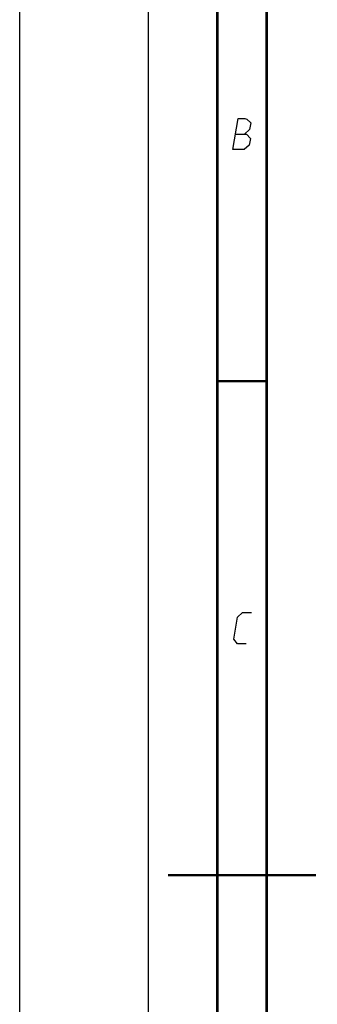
# Model space of a CAD drawing. Header units: millimetres. Extents: x 0 to 420, y -341 to 792.
# Tile 120 of 256: x 0 to 30, y 135 to 235. Entities that reach past the tile are written whole.
import ezdxf

# ---------------------------------------------------------------- set-up
doc = ezdxf.new("R2010")
doc.units = ezdxf.units.MM
doc.header["$LTSCALE"] = 23.1
doc.layers.get('0').update_dxf_attribs({"linetype": 'CONTINUOUS'})

msp = doc.modelspace()

# ---------------------------------------------------------------- linework, layer by layer
at = {"color": 7, "linetype": 'Continuous'}
msp.add_line((0, 0), (0, 297), dxfattribs=at)
at = {"color": 2, "linetype": 'Continuous'}
for p, q in [((13, 292), (13, 5)), ((20, 292), (20, 5))]:
    msp.add_line(p, q, dxfattribs=at)
at = {"color": 7, "linetype": 'Continuous', "const_width": 0.25}
for points in [[(20, 292), (20, 5)], [(25, 10), (25, 287)], [(20.0002, 198.4999), (25.0002, 198.4999)], [(30, 148.5), (15, 148.5)]]:
    msp.add_lwpolyline(points, dxfattribs=at)
at = {"color": 2, "linetype": 'Continuous'}
for points in [[(21.5894, 221.9249), (22.1037, 225.0749), (22.7787, 225.0749), (22.9914, 224.9999), (23.3802, 224.6249), (23.27, 223.9499), (22.7465, 223.4999)], [(21.8465, 223.4999), (22.9715, 223.4999), (23.3481, 223.0499), (23.2379, 222.3749), (22.7144, 221.9249), (21.5894, 221.9249)], [(22.9394, 171.9249), (22.0394, 171.9249), (21.6629, 172.3749), (22.0302, 174.6249), (22.5537, 175.0749), (23.4537, 175.0749)]]:
    msp.add_lwpolyline(points, dxfattribs=at)

doc.saveas('drawing.dxf')
